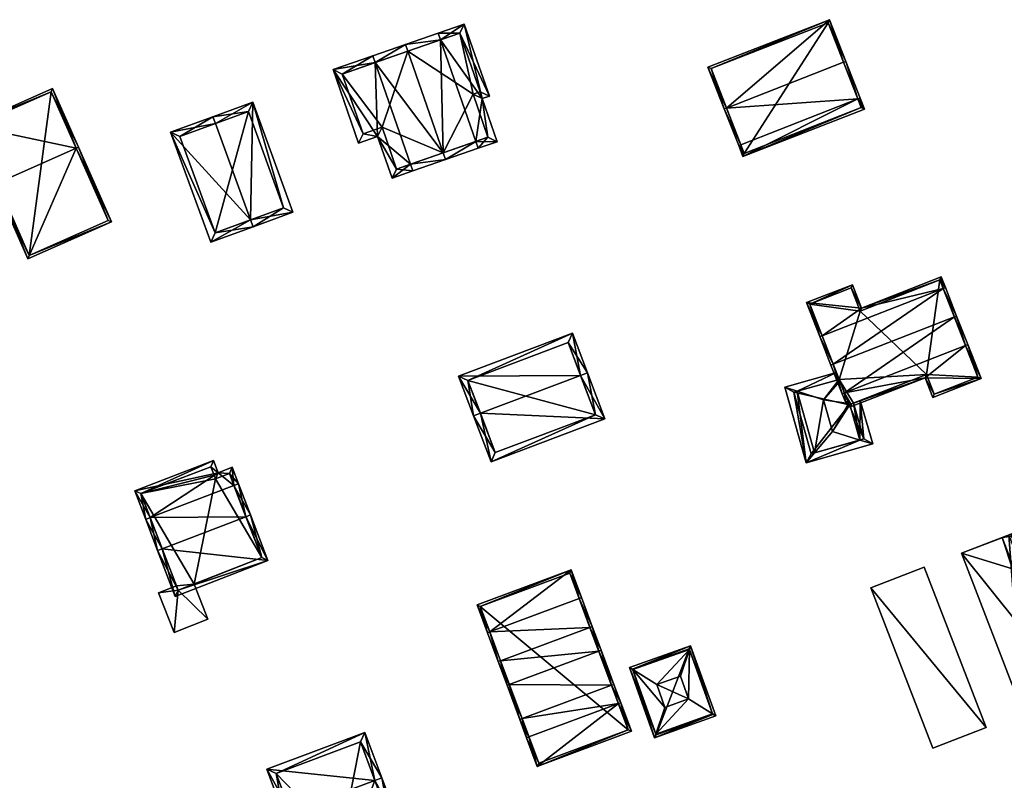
# Model space of a CAD drawing. Header units: inches. Extents: x 2685601 to 2690022, y 1235992 to 1239010.
# Tile 76 of 256: x 2686250 to 2686352, y 1236807 to 1236886. Entities that reach past the tile are written whole.
import ezdxf

# ---------------------------------------------------------------- set-up
doc = ezdxf.new("R2010")
doc.units = ezdxf.units.IN
doc.header["$MEASUREMENT"] = 0
doc.layers.add('Gebaeude Einzelhaus', color=10, linetype='Continuous')
doc.layers.add('Offenes Gebaeude', color=10, linetype='Continuous')

msp = doc.modelspace()

# ---------------------------------------------------------------- meshes
at = {"layer": 'Gebaeude Einzelhaus'}
mesh = msp.add_polyface(dxfattribs=at)
corners = [(2686286.93, 1236881.646, 438.419), (2686290.059, 1236883.526, 440.409), (2686286.684, 1236882.355, 438.419), (2686290.305, 1236882.818, 440.409), (2686293.95, 1236872.321, 440.409), (2686290.575, 1236871.149, 438.418), (2686294.196, 1236871.611, 440.409), (2686290.821, 1236870.44, 438.418), (2686294.196, 1236871.613, 440.409), (2686287.164, 1236874.001, 437.549), (2686282.563, 1236880.924, 436.76), (2686285.203, 1236873.321, 436.76), (2686288.661, 1236869.69, 437.549), (2686283.518, 1236880.461, 437.045), (2686285.665, 1236874.275, 437.045), (2686287.626, 1236874.955, 437.834), (2686289.124, 1236870.645, 437.835), (2686297.327, 1236873.493, 438.418), (2686299.535, 1236873.466, 437.629), (2686297.989, 1236877.92, 437.629), (2686297.573, 1236872.784, 438.418), (2686296.131, 1236885.636, 437.333), (2686298.723, 1236878.175, 437.334), (2686293.68, 1236883.99, 438.419), (2686293.434, 1236884.699, 438.419), (2686298.581, 1236873.929, 437.914), (2686297.034, 1236878.383, 437.914), (2686297.755, 1236878.633, 437.624), (2686295.669, 1236884.681, 437.618), (2686290.305, 1236882.818, 428.008), (2686283.518, 1236880.461, 428.008), (2686285.665, 1236874.275, 428.008), (2686287.626, 1236874.955, 428.008), (2686289.124, 1236870.645, 428.008), (2686293.95, 1236872.321, 428.008), (2686298.581, 1236873.929, 428.008), (2686297.034, 1236878.383, 428.008), (2686297.755, 1236878.633, 428.008), (2686295.669, 1236884.681, 428.008)]
mesh.append_faces([[corners[k] for k in face] for face in [(24, 23, 1), (1, 23, 3), (8, 17, 20), (8, 4, 17), (22, 28, 21), (21, 28, 24), (24, 28, 23), (19, 27, 22), (22, 27, 28), (19, 26, 27), (20, 25, 18), (18, 25, 19), (19, 25, 26), (20, 17, 25), (4, 23, 3), (3, 23, 1), (1, 23, 24), (8, 17, 4), (4, 17, 23), (8, 20, 17), (23, 21, 24), (17, 19, 23), (23, 19, 21), (21, 19, 22), (20, 18, 17), (17, 18, 19), (9, 16, 12), (12, 16, 7), (7, 16, 5), (9, 15, 16), (10, 14, 11), (11, 14, 9), (9, 14, 15), (2, 13, 10), (10, 13, 14), (2, 0, 13), (3, 0, 1), (1, 0, 2), (6, 4, 8), (6, 5, 4), (6, 7, 5), (5, 12, 7), (0, 9, 5), (5, 9, 12), (2, 10, 0), (0, 10, 9), (9, 10, 11), (4, 6, 8), (4, 5, 6), (6, 5, 7), (3, 0, 4), (4, 0, 5), (3, 1, 0), (0, 1, 2)]], dxfattribs={"color": 13})
mesh.append_faces([[corners[k] for k in face] for face in [(36, 38, 37), (36, 29, 38), (35, 34, 36), (36, 34, 29), (29, 28, 38), (3, 23, 29), (29, 23, 28), (28, 37, 38), (28, 27, 37), (27, 36, 37), (27, 26, 36), (26, 25, 36), (36, 25, 35), (17, 34, 25), (25, 34, 35), (17, 4, 34), (32, 34, 33), (30, 32, 31), (29, 34, 32), (29, 32, 30), (5, 34, 4), (5, 16, 34), (34, 16, 33), (16, 15, 33), (33, 15, 32), (15, 14, 32), (32, 14, 31), (14, 13, 31), (31, 13, 30), (0, 29, 13), (13, 29, 30), (0, 3, 29)]], dxfattribs={"color": 41})
mesh = msp.add_polyface(dxfattribs=at)
corners = [(2686336.811, 1236877.892, 434.754), (2686324.934, 1236871.931, 433.805), (2686337.489, 1236876.848, 433.805), (2686324.722, 1236873.156, 434.754), (2686324.49, 1236873.065, 434.754), (2686337.044, 1236877.983, 434.754), (2686323.006, 1236876.855, 440.632), (2686323.238, 1236876.946, 440.632), (2686335.56, 1236881.771, 440.632), (2686335.328, 1236881.68, 440.632), (2686333.871, 1236886.084, 433.805), (2686321.316, 1236881.168, 433.805), (2686325.075, 1236872.255, 434), (2686337.165, 1236876.989, 433.999), (2686333.73, 1236885.76, 434.174), (2686321.64, 1236881.026, 434.174), (2686337.165, 1236876.989, 425.859), (2686333.73, 1236885.76, 425.859), (2686321.64, 1236881.026, 425.859), (2686325.075, 1236872.255, 425.859)]
mesh.append_faces([[corners[k] for k in face] for face in [(7, 3, 6), (15, 7, 6), (11, 15, 6), (14, 15, 10), (10, 15, 11), (9, 14, 8), (0, 9, 8), (8, 14, 10), (13, 0, 5), (5, 0, 8), (2, 13, 5), (1, 12, 13), (1, 13, 2), (3, 12, 4), (6, 3, 4), (4, 12, 1), (7, 11, 6), (8, 10, 9), (9, 10, 7), (7, 10, 11), (7, 0, 9), (9, 0, 8), (8, 0, 5), (6, 3, 7), (7, 3, 0), (6, 4, 3), (0, 2, 5), (4, 1, 3), (3, 1, 0), (0, 1, 2)]], dxfattribs={"color": 13})
mesh.append_faces([[corners[k] for k in face] for face in [(17, 19, 18), (16, 19, 17), (13, 19, 16), (12, 19, 13), (18, 19, 3), (3, 19, 12), (7, 18, 3), (15, 18, 7), (17, 18, 14), (14, 18, 15), (9, 17, 14), (16, 17, 0), (0, 17, 9), (13, 16, 0)]], dxfattribs={"color": 41})
mesh = msp.add_polyface(dxfattribs=at)
corners = [(2686256.024, 1236872.793, 455.967), (2686259.659, 1236865.185, 449.661), (2686256.253, 1236872.894, 455.967), (2686251.03, 1236861.373, 449.661), (2686247.853, 1236869.182, 455.967), (2686247.624, 1236869.081, 455.967), (2686253.568, 1236878.971, 449.993), (2686244.939, 1236875.159, 449.993), (2686259.329, 1236865.313, 449.848), (2686251.158, 1236861.703, 449.848), (2686253.44, 1236878.641, 450.218), (2686245.269, 1236875.031, 450.218), (2686253.44, 1236878.641, 438.97), (2686259.329, 1236865.313, 438.969), (2686245.269, 1236875.031, 438.97), (2686251.158, 1236861.703, 438.969)]
mesh.append_faces([[corners[k] for k in face] for face in [(4, 9, 5), (11, 4, 5), (5, 9, 3), (10, 11, 7), (7, 11, 5), (6, 10, 7), (0, 10, 2), (8, 0, 2), (2, 10, 6), (1, 9, 8), (3, 9, 1), (1, 8, 2), (0, 7, 4), (4, 7, 5), (2, 6, 0), (0, 6, 7), (3, 4, 5), (3, 0, 4), (3, 1, 0), (0, 1, 2)]], dxfattribs={"color": 13})
mesh.append_faces([[corners[k] for k in face] for face in [(12, 15, 14), (13, 15, 12), (9, 15, 13), (9, 13, 8), (14, 15, 9), (4, 14, 9), (11, 14, 4), (12, 14, 10), (10, 14, 11), (0, 12, 10), (13, 12, 8), (8, 12, 0)]], dxfattribs={"color": 41})
mesh = msp.add_polyface(dxfattribs=at)
corners = [(2686270.413, 1236875.346, 443.924), (2686270.156, 1236876.051, 443.924), (2686265.781, 1236874.455, 441.271), (2686274.049, 1236865.375, 443.924), (2686269.931, 1236863.075, 441.271), (2686274.306, 1236864.67, 443.924), (2686278.419, 1236866.17, 441.271), (2686274.268, 1236877.55, 441.271), (2686266.743, 1236874.008, 441.699), (2686273.82, 1236876.589, 441.726), (2686270.379, 1236864.036, 441.698), (2686277.458, 1236866.618, 441.725), (2686277.458, 1236866.618, 433.469), (2686270.379, 1236864.036, 433.469), (2686273.82, 1236876.589, 433.469), (2686266.743, 1236874.008, 433.469)]
mesh.append_faces([[corners[k] for k in face] for face in [(11, 9, 7), (6, 11, 7), (5, 10, 3), (3, 11, 5), (5, 11, 6), (4, 10, 5), (8, 10, 2), (2, 10, 4), (0, 8, 1), (9, 0, 1), (7, 9, 1), (1, 8, 2), (3, 7, 0), (0, 7, 1), (5, 6, 3), (3, 6, 7), (3, 4, 5), (0, 2, 3), (3, 2, 4), (0, 1, 2)]], dxfattribs={"color": 13})
mesh.append_faces([[corners[k] for k in face] for face in [(12, 13, 14), (14, 13, 15), (10, 15, 13), (10, 8, 15), (8, 14, 15), (0, 9, 8), (8, 9, 14), (9, 11, 14), (14, 11, 12), (11, 10, 12), (12, 10, 13), (11, 3, 10)]], dxfattribs={"color": 41})
mesh = msp.add_polyface(dxfattribs=at)
corners = [(2686334.264, 1236850.455, 436.851), (2686335.184, 1236847.413, 433.249), (2686335.417, 1236847.504, 433.249), (2686334.031, 1236850.364, 436.851), (2686346.782, 1236855.347, 436.851), (2686347.936, 1236852.395, 433.249), (2686347.015, 1236855.438, 436.851), (2686348.169, 1236852.486, 433.249), (2686349.54, 1236848.975, 431.732), (2686343.751, 1236849.07, 432.615), (2686344.55, 1236847.025, 431.732), (2686336.225, 1236846.129, 432.615), (2686335.487, 1236846.635, 432.913), (2686335.855, 1236846.383, 432.764), (2686335.976, 1236846.3, 432.716), (2686345.861, 1236858.389, 433.249), (2686345.629, 1236858.298, 433.249), (2686333.11, 1236853.406, 433.249), (2686332.878, 1236853.315, 433.249), (2686345.423, 1236859.513, 432.763), (2686337.194, 1236856.261, 432.777), (2686331.505, 1236856.826, 431.732), (2686336.25, 1236858.68, 431.732), (2686344.693, 1236847.349, 431.832), (2686349.216, 1236849.118, 431.833), (2686343.894, 1236849.394, 432.716), (2686345.281, 1236859.188, 432.864), (2686337.053, 1236855.936, 432.878), (2686336.108, 1236858.356, 431.833), (2686331.829, 1236856.685, 431.832), (2686349.216, 1236849.118, 423.916), (2686345.281, 1236859.188, 423.916), (2686337.053, 1236855.936, 423.916), (2686336.108, 1236858.356, 423.916), (2686331.829, 1236856.685, 423.916), (2686334.872, 1236848.897, 432.715), (2686334.952, 1236848.694, 432.889), (2686334.872, 1236848.897, 423.916), (2686336.362, 1236846.451, 432.501), (2686343.894, 1236849.394, 423.916), (2686336.362, 1236846.451, 423.916), (2686344.693, 1236847.349, 423.916), (2686335.899, 1236846.27, 423.916)]
mesh.append_faces([[corners[k] for k in face] for face in [(18, 0, 3), (18, 17, 0), (22, 29, 21), (21, 29, 18), (18, 29, 17), (20, 28, 22), (22, 28, 29), (20, 27, 28), (15, 26, 19), (19, 26, 20), (20, 26, 27), (15, 16, 26), (6, 16, 15), (6, 4, 16), (7, 5, 6), (6, 5, 4), (3, 0, 1), (1, 0, 2), (25, 9, 14), (14, 9, 11), (8, 24, 7), (7, 24, 5), (25, 23, 9), (9, 23, 10), (10, 23, 8), (8, 23, 24), (1, 2, 12), (12, 2, 13), (17, 21, 18), (16, 20, 17), (17, 20, 21), (21, 20, 22), (15, 19, 16), (16, 19, 20), (0, 18, 3), (0, 17, 18), (6, 16, 4), (4, 16, 0), (0, 16, 17), (6, 15, 16), (11, 2, 14), (14, 2, 13), (13, 2, 12), (12, 2, 1), (5, 8, 7), (11, 9, 2), (2, 9, 5), (5, 9, 8), (8, 9, 10), (4, 5, 6), (6, 5, 7), (0, 2, 4), (4, 2, 5), (3, 1, 0), (0, 1, 2)]], dxfattribs={"color": 13})
mesh.append_faces([[corners[k] for k in face] for face in [(32, 34, 33), (32, 37, 34), (37, 40, 42), (32, 39, 37), (37, 39, 40), (39, 30, 41), (32, 31, 39), (39, 31, 30), (24, 23, 30), (30, 23, 41), (23, 39, 41), (23, 25, 39), (39, 38, 40), (39, 25, 38), (38, 25, 14), (2, 36, 13), (35, 17, 37), (37, 17, 34), (34, 17, 29), (2, 0, 36), (36, 0, 35), (35, 0, 17), (29, 33, 34), (29, 28, 33), (28, 32, 33), (28, 27, 32), (27, 26, 32), (32, 26, 31), (16, 31, 26), (16, 5, 31), (31, 5, 30), (30, 5, 24), (16, 4, 5)]], dxfattribs={"color": 41})
mesh = msp.add_polyface(dxfattribs=at)
corners = [(2686297.79, 1236845.394, 441.379), (2686298.893, 1236840.355, 439.388), (2686310.655, 1236844.8, 439.388), (2686297.089, 1236845.129, 441.379), (2686308.15, 1236849.309, 441.379), (2686308.851, 1236849.574, 441.379), (2686307.301, 1236853.678, 439.222), (2686295.538, 1236849.231, 439.222), (2686309.689, 1236845.236, 439.68), (2686299.329, 1236841.321, 439.68), (2686306.865, 1236852.711, 439.591), (2686296.504, 1236848.795, 439.591), (2686309.689, 1236845.236, 428.889), (2686306.865, 1236852.711, 428.889), (2686296.504, 1236848.795, 428.889), (2686299.329, 1236841.321, 428.889)]
mesh.append_faces([[corners[k] for k in face] for face in [(0, 9, 3), (11, 0, 3), (7, 11, 3), (10, 11, 6), (6, 11, 7), (4, 10, 5), (8, 4, 5), (5, 10, 6), (2, 8, 5), (1, 9, 8), (3, 9, 1), (1, 8, 2), (4, 7, 0), (0, 7, 3), (5, 6, 4), (4, 6, 7), (0, 2, 4), (4, 2, 5), (3, 1, 0), (0, 1, 2)]], dxfattribs={"color": 13})
mesh.append_faces([[corners[k] for k in face] for face in [(12, 15, 14), (12, 14, 13), (8, 15, 12), (9, 15, 8), (14, 15, 0), (0, 15, 9), (11, 14, 0), (13, 14, 11), (10, 13, 11), (12, 13, 4), (4, 13, 10), (8, 12, 4)]], dxfattribs={"color": 41})
mesh = msp.add_polyface(dxfattribs=at)
corners = [(2686337.021, 1236842.619, 432.713), (2686337.064, 1236846.725, 432.11), (2686336.362, 1236846.451, 432.501), (2686338.34, 1236842.213, 432.11), (2686335.976, 1236846.3, 432.716), (2686334.193, 1236843.489, 434.007), (2686335.855, 1236846.383, 432.764), (2686333.264, 1236846.774, 434.007), (2686334.952, 1236848.694, 432.889), (2686331.461, 1236840.268, 432.11), (2686332.331, 1236841.293, 432.714), (2686334.598, 1236849.6, 432.11), (2686329.25, 1236848.088, 432.11), (2686330.528, 1236847.67, 432.714), (2686334.872, 1236848.897, 432.715), (2686337.414, 1236842.73, 432.501), (2686330.176, 1236847.57, 432.516), (2686331.979, 1236841.194, 432.516), (2686336.362, 1236846.451, 423.916), (2686337.414, 1236842.73, 423.916), (2686334.872, 1236848.897, 423.916), (2686330.176, 1236847.57, 423.916), (2686331.979, 1236841.194, 423.916), (2686335.899, 1236846.27, 423.916)]
mesh.append_faces([[corners[k] for k in face] for face in [(9, 17, 10), (12, 16, 9), (9, 16, 17), (12, 13, 16), (13, 11, 14), (13, 12, 11), (9, 0, 3), (9, 10, 0), (3, 15, 1), (1, 15, 2), (3, 0, 15), (13, 10, 7), (7, 10, 5), (12, 9, 13), (13, 9, 10), (14, 7, 8), (11, 13, 14), (14, 13, 7), (11, 12, 13), (9, 0, 10), (10, 0, 5), (9, 3, 0), (5, 6, 7), (7, 6, 8), (0, 4, 5), (5, 4, 6), (0, 2, 4), (3, 1, 0), (0, 1, 2)]], dxfattribs={"color": 13})
mesh.append_faces([[corners[k] for k in face] for face in [(19, 23, 18), (23, 21, 20), (19, 22, 23), (23, 22, 21), (22, 10, 17), (15, 0, 19), (19, 0, 22), (22, 0, 10), (17, 16, 22), (22, 16, 21), (20, 13, 14), (21, 16, 20), (20, 16, 13), (2, 15, 18), (18, 15, 19)]], dxfattribs={"color": 41})
mesh = msp.add_polyface(dxfattribs=at)
corners = [(2686273.566, 1236834.697, 452.917), (2686275.835, 1236830.179, 448.242), (2686274.033, 1236834.876, 452.917), (2686264.905, 1236831.374, 452.917), (2686266.264, 1236826.436, 448.181), (2686264.438, 1236831.195, 452.917), (2686272.795, 1236838.103, 449.101), (2686272.328, 1236837.924, 449.101), (2686263.667, 1236834.6, 449.101), (2686263.2, 1236834.421, 449.101), (2686272.143, 1236839.804, 447.958), (2686270.694, 1236839.248, 447.958), (2686262.063, 1236837.386, 447.111), (2686270.209, 1236840.511, 447.111), (2686266.55, 1236827.085, 448.649), (2686275.19, 1236830.464, 448.704), (2686271.855, 1236839.158, 448.272), (2686269.921, 1236839.865, 447.423), (2686270.265, 1236838.981, 448.018), (2686270.406, 1236838.601, 448.272), (2686262.709, 1236837.099, 447.423), (2686270.265, 1236838.981, 437.063), (2686269.921, 1236839.865, 437.063), (2686262.709, 1236837.099, 437.063), (2686266.375, 1236827.541, 445.763), (2686266.375, 1236827.541, 437.063), (2686266.55, 1236827.085, 445.763), (2686268.209, 1236827.734, 445.763), (2686275.19, 1236830.464, 437.063), (2686268.209, 1236827.734, 437.063), (2686271.855, 1236839.158, 437.063), (2686270.406, 1236838.601, 437.063), (2686266.55, 1236827.085, 437.063)]
mesh.append_faces([[corners[k] for k in face] for face in [(3, 14, 5), (8, 3, 9), (20, 8, 9), (9, 3, 5), (12, 20, 9), (17, 20, 13), (13, 20, 12), (16, 19, 11), (11, 19, 18), (18, 17, 11), (11, 17, 13), (10, 16, 11), (7, 16, 6), (6, 16, 10), (0, 7, 2), (15, 0, 2), (2, 7, 6), (14, 15, 1), (1, 15, 2), (5, 14, 4), (4, 14, 1), (8, 12, 9), (7, 11, 8), (8, 11, 12), (12, 11, 13), (6, 10, 7), (7, 10, 11), (0, 8, 3), (3, 8, 5), (5, 8, 9), (0, 7, 8), (2, 6, 0), (0, 6, 7), (4, 3, 5), (4, 1, 3), (3, 1, 0), (0, 1, 2)]], dxfattribs={"color": 13})
mesh.append_faces([[corners[k] for k in face] for face in [(21, 23, 22), (23, 29, 25), (25, 29, 32), (21, 31, 23), (23, 31, 29), (29, 31, 28), (28, 31, 30), (18, 31, 21), (18, 19, 31), (19, 16, 31), (31, 16, 30), (7, 30, 16), (7, 28, 30), (0, 15, 7), (7, 15, 28), (28, 27, 29), (27, 14, 26), (28, 15, 27), (27, 15, 14), (14, 24, 26), (24, 23, 25), (24, 20, 23), (14, 8, 24), (24, 8, 20), (14, 3, 8), (20, 17, 23), (23, 17, 22), (17, 21, 22), (17, 18, 21)]], dxfattribs={"color": 41})
mesh = msp.add_polyface(dxfattribs=at)
corners = [(2686367.193, 1236834.853, 435.349), (2686357.5, 1236820.206, 435.348), (2686370.849, 1236825.331, 435.348), (2686353.844, 1236829.728, 435.349), (2686365.594, 1236834.239, 432.125), (2686364.381, 1236837.399, 432.125), (2686352.631, 1236832.888, 432.125), (2686353.844, 1236829.728, 432.125), (2686358.858, 1236816.67, 432.125), (2686369.25, 1236824.717, 432.125), (2686357.5, 1236820.206, 432.125), (2686370.608, 1236821.181, 432.125), (2686367.193, 1236834.853, 429.66), (2686371.795, 1236836.77, 429.66), (2686365.544, 1236834.371, 429.66), (2686370.849, 1236825.331, 429.66), (2686375.609, 1236826.836, 429.66), (2686365.594, 1236834.239, 429.66), (2686369.358, 1236824.436, 429.66), (2686369.25, 1236824.717, 429.66), (2686352.631, 1236832.888, 436.297), (2686352.405, 1236832.801, 436.289), (2686358.858, 1236816.67, 436.297), (2686347.53, 1236830.929, 436.107), (2686353.756, 1236814.711, 436.107), (2686365.594, 1236834.239, 423.089), (2686370.849, 1236825.331, 423.089), (2686369.25, 1236824.717, 423.089), (2686367.193, 1236834.853, 423.089), (2686352.922, 1236829.374, 423.089), (2686356.577, 1236819.852, 423.089), (2686356.439, 1236819.799, 423.089), (2686352.783, 1236829.321, 423.089), (2686364.381, 1236837.399, 423.089), (2686351.709, 1236832.534, 423.089), (2686351.709, 1236832.534, 432.125), (2686358.858, 1236816.67, 423.089), (2686357.935, 1236816.316, 432.125), (2686357.935, 1236816.316, 423.089), (2686370.608, 1236821.181, 423.089), (2686369.358, 1236824.436, 423.089), (2686365.544, 1236834.371, 423.089), (2686371.795, 1236836.77, 423.089), (2686375.609, 1236826.836, 423.089), (2686347.53, 1236830.929, 423.089), (2686353.756, 1236814.711, 423.089)]
mesh.append_faces([[corners[k] for k in face] for face in [(21, 24, 22), (21, 23, 24), (20, 21, 22), (16, 15, 18), (18, 15, 19), (12, 14, 17), (16, 13, 15), (15, 13, 12), (12, 13, 14), (11, 9, 8), (8, 9, 10), (4, 6, 7), (4, 5, 6), (3, 1, 0), (0, 1, 2)]], dxfattribs={"color": 13})
mesh.append_faces([[corners[k] for k in face] for face in [(44, 31, 45), (45, 31, 38), (38, 31, 30), (29, 32, 34), (34, 32, 44), (44, 32, 31), (20, 3, 6), (6, 3, 7), (20, 1, 3), (1, 8, 10), (20, 22, 1), (1, 22, 8), (24, 37, 22), (22, 37, 8), (24, 45, 37), (37, 45, 38), (24, 23, 45), (45, 23, 44), (21, 35, 23), (23, 35, 44), (44, 35, 34), (20, 6, 21), (21, 6, 35), (42, 28, 41), (41, 28, 25), (27, 26, 40), (40, 26, 43), (43, 26, 42), (42, 26, 28), (43, 16, 40), (40, 16, 18), (42, 41, 13), (13, 41, 14), (13, 16, 42), (42, 16, 43), (36, 40, 39), (36, 30, 40), (40, 30, 27), (36, 38, 30), (41, 34, 33), (25, 29, 41), (41, 29, 34), (33, 14, 41), (14, 4, 17), (33, 5, 14), (14, 5, 4), (11, 18, 9), (9, 18, 19), (11, 39, 18), (18, 39, 40), (8, 39, 11), (8, 36, 39), (8, 37, 36), (36, 37, 38), (6, 34, 35), (6, 33, 34), (6, 5, 33), (29, 31, 32), (29, 30, 31), (25, 27, 29), (29, 27, 30), (28, 26, 25), (25, 26, 27), (2, 9, 15), (15, 9, 19), (2, 1, 9), (9, 1, 10), (3, 4, 7), (4, 12, 17), (3, 0, 4), (4, 0, 12), (0, 2, 12), (12, 2, 15)]], dxfattribs={"color": 41})
mesh = msp.add_polyface(dxfattribs=at)
corners = [(2686300.783, 1236817.356, 444.943), (2686301.868, 1236813.735, 442.288), (2686302.102, 1236813.822, 442.288), (2686300.549, 1236817.269, 444.943), (2686311.352, 1236817.275, 442.288), (2686310.034, 1236820.808, 444.943), (2686311.588, 1236817.363, 442.288), (2686310.269, 1236820.896, 444.943), (2686299.873, 1236819.796, 442.288), (2686299.639, 1236819.709, 442.288), (2686309.123, 1236823.248, 442.288), (2686309.358, 1236823.336, 442.288), (2686302.575, 1236811.839, 444.943), (2686302.809, 1236811.926, 444.943), (2686312.06, 1236815.378, 444.943), (2686312.295, 1236815.466, 444.943), (2686303.679, 1236808.883, 442.399), (2686313.398, 1236812.51, 442.399), (2686308.241, 1236826.329, 444.943), (2686308.007, 1236826.242, 444.943), (2686298.756, 1236822.789, 444.943), (2686298.521, 1236822.701, 444.943), (2686307.17, 1236829.196, 442.288), (2686297.451, 1236825.569, 442.288), (2686303.825, 1236809.204, 442.6), (2686313.076, 1236812.656, 442.6), (2686307.024, 1236828.875, 442.505), (2686297.773, 1236825.423, 442.504), (2686313.076, 1236812.656, 430.855), (2686307.024, 1236828.875, 430.855), (2686297.773, 1236825.423, 430.855), (2686303.825, 1236809.204, 430.855)]
mesh.append_faces([[corners[k] for k in face] for face in [(8, 0, 9), (20, 8, 9), (27, 20, 21), (21, 20, 9), (23, 27, 21), (26, 27, 22), (22, 27, 23), (19, 26, 18), (18, 26, 22), (10, 19, 11), (5, 10, 11), (11, 19, 18), (4, 5, 7), (7, 5, 11), (6, 4, 7), (14, 4, 15), (25, 14, 15), (15, 4, 6), (17, 25, 15), (16, 24, 25), (16, 25, 17), (13, 24, 12), (12, 24, 16), (2, 13, 1), (1, 13, 12), (0, 2, 3), (9, 0, 3), (3, 2, 1), (20, 23, 21), (18, 22, 19), (19, 22, 20), (20, 22, 23), (10, 20, 8), (8, 20, 9), (9, 20, 21), (11, 19, 10), (10, 19, 20), (11, 18, 19), (14, 17, 15), (12, 16, 13), (13, 16, 14), (14, 16, 17), (4, 15, 6), (2, 14, 4), (4, 14, 15), (2, 13, 14), (1, 12, 2), (2, 12, 13), (10, 7, 11), (8, 5, 10), (10, 5, 7), (8, 0, 5), (9, 3, 8), (8, 3, 0), (5, 6, 7), (0, 4, 5), (5, 4, 6), (0, 2, 4), (3, 1, 0), (0, 1, 2)]], dxfattribs={"color": 13})
mesh.append_faces([[corners[k] for k in face] for face in [(28, 31, 30), (28, 30, 29), (25, 31, 28), (24, 31, 25), (13, 31, 24), (2, 31, 13), (0, 31, 2), (30, 31, 8), (8, 31, 0), (20, 30, 8), (27, 30, 20), (29, 30, 27), (26, 29, 27), (19, 29, 26), (28, 29, 10), (10, 29, 19), (5, 28, 10), (4, 28, 5), (14, 28, 4), (25, 28, 14)]], dxfattribs={"color": 41})
mesh = msp.add_polyface(dxfattribs=at)
corners = [(2686266.55, 1236827.085, 445.763), (2686269.635, 1236824.088, 445.763), (2686268.209, 1236827.734, 445.763), (2686266.144, 1236822.723, 445.763), (2686264.54, 1236826.823, 445.763), (2686266.375, 1236827.541, 445.763), (2686269.635, 1236824.088, 437.063), (2686268.209, 1236827.734, 437.063), (2686264.54, 1236826.823, 437.063), (2686266.375, 1236827.541, 437.063), (2686266.144, 1236822.723, 437.063), (2686266.55, 1236827.085, 437.063)]
mesh.append_faces([[corners[k] for k in face] for face in [(3, 0, 4), (4, 0, 5), (3, 1, 0), (0, 1, 2)]], dxfattribs={"color": 13})
mesh.append_faces([[corners[k] for k in face] for face in [(11, 8, 9), (11, 10, 8), (7, 6, 11), (11, 6, 10), (1, 3, 6), (6, 3, 10), (3, 4, 10), (10, 4, 8), (8, 5, 9), (8, 4, 5), (1, 6, 2), (2, 6, 7)]], dxfattribs={"color": 41})
mesh = msp.add_polyface(dxfattribs=at)
corners = [(2686315.805, 1236811.833, 435.647), (2686322.126, 1236814.095, 435.647), (2686321.783, 1236814.309, 435.809), (2686315.934, 1236812.215, 435.809), (2686319.31, 1236815.856, 436.976), (2686316.864, 1236814.981, 436.976), (2686313.547, 1236818.885, 435.809), (2686313.204, 1236819.099, 435.647), (2686316.021, 1236817.339, 436.976), (2686319.525, 1236821.361, 435.647), (2686319.396, 1236820.979, 435.809), (2686318.466, 1236818.214, 436.976), (2686321.806, 1236814.246, 435.775), (2686315.956, 1236812.153, 435.775), (2686313.524, 1236818.948, 435.775), (2686319.374, 1236821.041, 435.775), (2686321.806, 1236814.246, 428.055), (2686319.374, 1236821.041, 428.055), (2686313.524, 1236818.948, 428.055), (2686315.956, 1236812.153, 428.055)]
mesh.append_faces([[corners[k] for k in face] for face in [(6, 3, 7), (14, 6, 7), (15, 14, 9), (10, 15, 9), (2, 10, 9), (9, 14, 7), (12, 2, 1), (1, 2, 9), (3, 13, 0), (0, 13, 12), (7, 3, 0), (0, 12, 1), (8, 4, 11), (8, 5, 4), (10, 8, 11), (10, 6, 8), (10, 9, 6), (6, 9, 7), (2, 10, 4), (4, 10, 11), (1, 9, 2), (2, 9, 10), (6, 5, 8), (6, 3, 5), (7, 0, 6), (6, 0, 3), (3, 4, 5), (0, 2, 3), (3, 2, 4), (0, 1, 2)]], dxfattribs={"color": 13})
mesh.append_faces([[corners[k] for k in face] for face in [(17, 19, 18), (16, 19, 17), (12, 19, 16), (13, 19, 12), (3, 19, 13), (18, 19, 6), (6, 19, 3), (14, 18, 6), (17, 18, 14), (15, 17, 14), (10, 17, 15), (16, 17, 2), (2, 17, 10), (12, 16, 2)]], dxfattribs={"color": 41})
mesh = msp.add_polyface(dxfattribs=at)
corners = [(2686284.359, 1236800.75, 445.611), (2686279.773, 1236797.694, 445.232), (2686284.799, 1236799.565, 445.232), (2686278.157, 1236804.185, 447.222), (2686277.454, 1236803.923, 447.222), (2686286.892, 1236807.436, 447.222), (2686289.473, 1236802.654, 445.61), (2686287.595, 1236807.698, 447.222), (2686285.854, 1236812.376, 445.563), (2686275.713, 1236808.601, 445.563), (2686283.835, 1236800.006, 445.457), (2686288.508, 1236803.095, 445.835), (2686283.395, 1236801.191, 445.834), (2686285.413, 1236811.411, 445.813), (2686276.678, 1236808.16, 445.812), (2686280.214, 1236798.659, 445.457), (2686283.395, 1236801.191, 437.567), (2686283.835, 1236800.006, 437.567), (2686288.508, 1236803.095, 437.567), (2686285.413, 1236811.411, 437.567), (2686276.678, 1236808.16, 437.567), (2686280.214, 1236798.659, 437.567)]
mesh.append_faces([[corners[k] for k in face] for face in [(1, 15, 10), (3, 15, 4), (14, 3, 4), (4, 15, 1), (9, 14, 4), (13, 14, 8), (8, 14, 9), (5, 13, 7), (11, 5, 7), (7, 13, 8), (6, 11, 7), (12, 11, 0), (10, 12, 0), (0, 11, 6), (1, 10, 2), (2, 10, 0), (5, 9, 3), (3, 9, 4), (7, 8, 5), (5, 8, 9), (5, 6, 7), (3, 0, 5), (5, 0, 6), (4, 1, 3), (3, 1, 0), (0, 1, 2)]], dxfattribs={"color": 13})
mesh.append_faces([[corners[k] for k in face] for face in [(16, 21, 20), (16, 20, 19), (16, 19, 18), (17, 21, 16), (10, 21, 17), (15, 21, 10), (20, 21, 3), (3, 21, 15), (14, 20, 3), (19, 20, 14), (13, 19, 14), (18, 19, 5), (5, 19, 13), (11, 18, 5), (16, 18, 12), (12, 18, 11), (17, 16, 10), (10, 16, 12)]], dxfattribs={"color": 41})
at = {"layer": 'Offenes Gebaeude'}
mesh = msp.add_polyface(dxfattribs=at)
corners = [(2686350.065, 1236812.895, 434.022), (2686338.161, 1236827.338, 433.833), (2686344.555, 1236810.768, 433.833), (2686343.671, 1236829.465, 434.022), (2686350.065, 1236812.895, 433.922), (2686344.555, 1236810.768, 433.733), (2686343.671, 1236829.465, 433.922), (2686338.161, 1236827.338, 433.733)]
mesh.append_faces([[corners[k] for k in face] for face in [(3, 1, 0), (0, 1, 2)]], dxfattribs={"color": 13})
mesh.append_faces([[corners[k] for k in face] for face in [(4, 7, 6), (5, 7, 4), (2, 7, 5), (1, 7, 2), (6, 7, 1), (3, 6, 1), (4, 6, 0), (0, 6, 3), (5, 4, 2), (2, 4, 0)]], dxfattribs={"color": 41})

doc.saveas('drawing.dxf')
